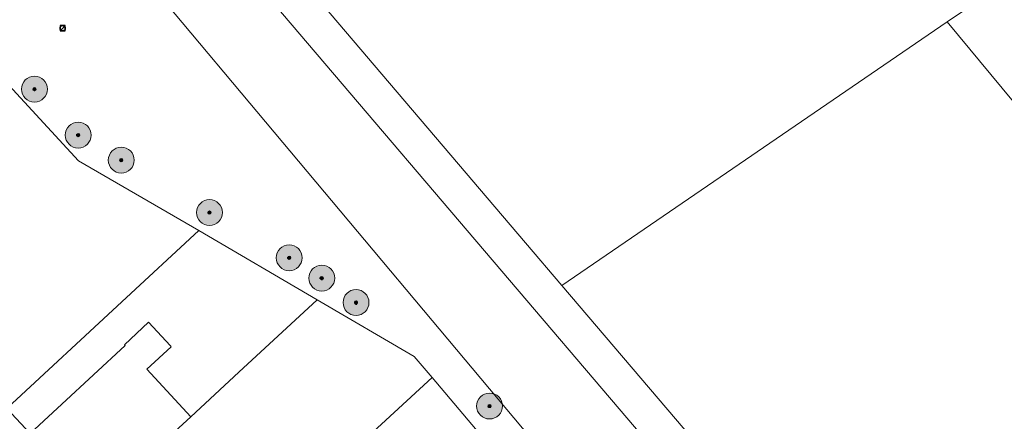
# Model space of a CAD drawing. Header units: metres. Extents: x 163628 to 168255, y 402691 to 405367.
# Tile 37 of 256: x 164367 to 164519, y 403476 to 403538. Entities that reach past the tile are written whole.
import ezdxf

# ---------------------------------------------------------------- set-up
doc = ezdxf.new("R2010")
doc.units = ezdxf.units.M
doc.layers.add('X-CA190022.004-UO-DWM_Beplanting$0$B-WE-GR-BOOM-S AFKOMSTIG UIT BOMENBESTAND GEMEENTE', color=252, linetype='Continuous')
doc.layers.add('X-CA190022.004-UO-DWM_Beplanting$0$N-GV-GR-GRAS-A-200', color=7, linetype='Continuous')
doc.layers.add('X-CA190022.004-UO-KAD_Percelen$0$B-WE-KG-GRENS_PERCEEL-GV', color=150, linetype='Continuous', lineweight=9)
doc.layers.add('X-CA190022.004-UO-WHM_Riolering gemeente_NLCS_v0.1$0$B-WE-RI-PUT-S', color=252, linetype='Continuous', lineweight=15)

# ---------------------------------------------------------------- blocks, each defined once
blk = doc.blocks.new('X-CA190022.004-UO-WHM_Riolering gemeente_NLCS_v0.1$0$B-SRI-PUT_BETON-SO')
blk.add_line((-1.41, -1.41), (1.41, 1.41))
at = {"lineweight": -3, "flags": 128}
blk.add_lwpolyline([(2, -2), (2, 2), (-2, 2), (-2, -2)], close=True, dxfattribs=at)
at = {"lineweight": -3}
blk.add_circle((0, 0), 2, dxfattribs=at)
blk = doc.blocks.new('X-CA190022.004-UO-DWM_Beplanting$0$SGR-BOOM_01-SO')
at = {"linetype": 'ByBlock', "lineweight": 18}
h = blk.add_hatch(color=0, dxfattribs=at)
h.dxf.hatch_style = 1
edge = h.paths.add_edge_path()
edge.add_arc((0, 0), 0.25, 0, 360)
at = {"color": 0, "linetype": 'ByBlock', "lineweight": 18}
for radius in [2, 0.25]:
    blk.add_circle((0, 0), radius, dxfattribs=at)
blk = doc.blocks.new('X-CA190022.004-UO-DWM_Beplanting$0$IMGEOBoom')
at = {"transparency": 33554457}
h = blk.add_hatch(color=256, dxfattribs=at)
h.dxf.hatch_style = 1
edge = h.paths.add_edge_path()
edge.add_arc((0, 0), 100, 0, 360)
edge = h.paths.add_edge_path(flags=17)
edge.add_arc((0, 0), 12.5, 0, 360)
h = blk.add_hatch()
h.set_pattern_fill('ANGLE', color=256)
h.set_pattern_definition([(0, (0, 0), (0, 6.985), [5.08, -1.905]), (90, (0, 0), (-6.985, 4e-16), [5.08, -1.905])])
edge = h.paths.add_edge_path(flags=17)
edge.add_arc((0, 0), 12.5, 0, 360)
at = {"layer": 'X-CA190022.004-UO-DWM_Beplanting$0$N-GV-GR-GRAS-A-200'}
h = blk.add_hatch(color=256, dxfattribs=at)
h.dxf.hatch_style = 1
edge = h.paths.add_edge_path(flags=17)
edge.add_arc((0, 0), 12.5, 0, 360)
at = {"xscale": 50, "yscale": 50, "zscale": 50}
blk.add_blockref('X-CA190022.004-UO-DWM_Beplanting$0$SGR-BOOM_01-SO', (0, 0), dxfattribs=at)

msp = doc.modelspace()

# ---------------------------------------------------------------- linework, layer by layer
at = {"layer": 'X-CA190022.004-UO-KAD_Percelen$0$B-WE-KG-GRENS_PERCEEL-GV', "flags": 128}
for points in [[(164444.596, 403503.272), (164412.082, 403541.534), (164393.176, 403563.781), (164388.711, 403568.662), (164373.729, 403585.025), (164339.204, 403622.748), (164331.702, 403630.909), (164272.895, 403695.302), (164261.228, 403706.309)], [(164244.117, 403697.864), (164382.73, 403547.962), (164467.184, 403447.137), (164474.656, 403438.052), (164476.902, 403439.143), (164487.569, 403444.164), (164388.991, 403559.989), (164335.093, 403619.023), (164327.271, 403627.471), (164268.836, 403691.623), (164256.121, 403703.788)], [(164256.121, 403703.788), (164268.836, 403691.623), (164327.271, 403627.471), (164335.093, 403619.023), (164388.991, 403559.989), (164487.569, 403444.164), (164492.811, 403446.689), (164489.137, 403451.001), (164487.991, 403452.346), (164450.199, 403496.696), (164444.596, 403503.272)], [(164464.658, 403441.585), (164469.708, 403435.65), (164474.656, 403438.052), (164467.184, 403447.137), (164382.73, 403547.962), (164244.117, 403697.864)], [(164218.886, 403685.41), (164219.124, 403685.153), (164241.656, 403660.769), (164259.183, 403641.854), (164276.688, 403622.967), (164299.208, 403598.634), (164319.627, 403576.641), (164339.939, 403554.537), (164362.42, 403530.213), (164375.611, 403515.963), (164394.193, 403505.178), (164412.451, 403494.492), (164427.408, 403485.739), (164430.171, 403482.483), (164464.658, 403441.585)]]:
    msp.add_lwpolyline(points, dxfattribs=at)
for points in [[(164450.199, 403496.696), (164509.715, 403537.447), (164512.506, 403539.358), (164545.056, 403561.645), (164494.199, 403624.297), (164459.617, 403606.058), (164472.096, 403592.586), (164471.445, 403592.032), (164442.473, 403567.38), (164412.082, 403541.534), (164444.596, 403503.272)], [(164509.715, 403537.447), (164552.161, 403486.189), (164554.233, 403483.687), (164555.326, 403482.367), (164595.838, 403501.354), (164547.782, 403558.103), (164512.506, 403539.358)], [(164509.715, 403537.447), (164450.199, 403496.696), (164487.991, 403452.346), (164524.012, 403469.383), (164554.233, 403483.687), (164552.161, 403486.189)], [(164330.627, 403514.464), (164361.357, 403481.336), (164364.639, 403477.798), (164382.295, 403494.155), (164394.193, 403505.178), (164375.611, 403515.963), (164362.42, 403530.213), (164348.279, 403530.814)], [(164382.821, 403487.43), (164382.708, 403487.549), (164386.403, 403491.029), (164389.784, 403487.364), (164389.898, 403487.24), (164386.129, 403483.745), (164392.922, 403476.418), (164400.374, 403483.315), (164412.451, 403494.492), (164394.193, 403505.178), (164382.295, 403494.155), (164364.639, 403477.798), (164364.547, 403477.713), (164368.136, 403473.839)], [(164389.252, 403473.022), (164378.303, 403462.866), (164392.43, 403447.617), (164414.532, 403468.035), (164430.171, 403482.483), (164427.408, 403485.739), (164412.451, 403494.492), (164400.374, 403483.315), (164392.922, 403476.418)], [(164368.136, 403473.839), (164378.303, 403462.866), (164389.252, 403473.022), (164392.922, 403476.418), (164386.129, 403483.745), (164389.898, 403487.24), (164389.784, 403487.364), (164386.403, 403491.029), (164382.708, 403487.549), (164382.821, 403487.43)], [(164414.532, 403468.035), (164392.43, 403447.617), (164373.258, 403429.906), (164388.35, 403413.494), (164393.545, 403407.844), (164395.494, 403408.832), (164443.895, 403432.527), (164450.635, 403435.456), (164461.223, 403440.276), (164464.658, 403441.585), (164430.171, 403482.483)]]:
    msp.add_lwpolyline(points, close=True, dxfattribs=at)

# ---------------------------------------------------------------- block references
at = {"layer": 'X-CA190022.004-UO-DWM_Beplanting$0$B-WE-GR-BOOM-S AFKOMSTIG UIT BOMENBESTAND GEMEENTE', "xscale": 0.02, "yscale": 0.02, "zscale": 0.02}
for p in [(164368.808, 403527.042), (164375.56, 403519.937), (164382.204, 403516.07), (164395.823, 403507.969), (164408.131, 403500.982), (164413.158, 403497.84), (164418.443, 403494.063), (164439.062, 403478.069)]:
    msp.add_blockref('X-CA190022.004-UO-DWM_Beplanting$0$IMGEOBoom', p, dxfattribs=at)
at = {"layer": 'X-CA190022.004-UO-WHM_Riolering gemeente_NLCS_v0.1$0$B-WE-RI-PUT-S', "xscale": 0.2, "yscale": 0.2, "zscale": 0.2}
msp.add_blockref('X-CA190022.004-UO-WHM_Riolering gemeente_NLCS_v0.1$0$B-SRI-PUT_BETON-SO', (164373.152, 403536.448), dxfattribs=at)

doc.saveas('drawing.dxf')
